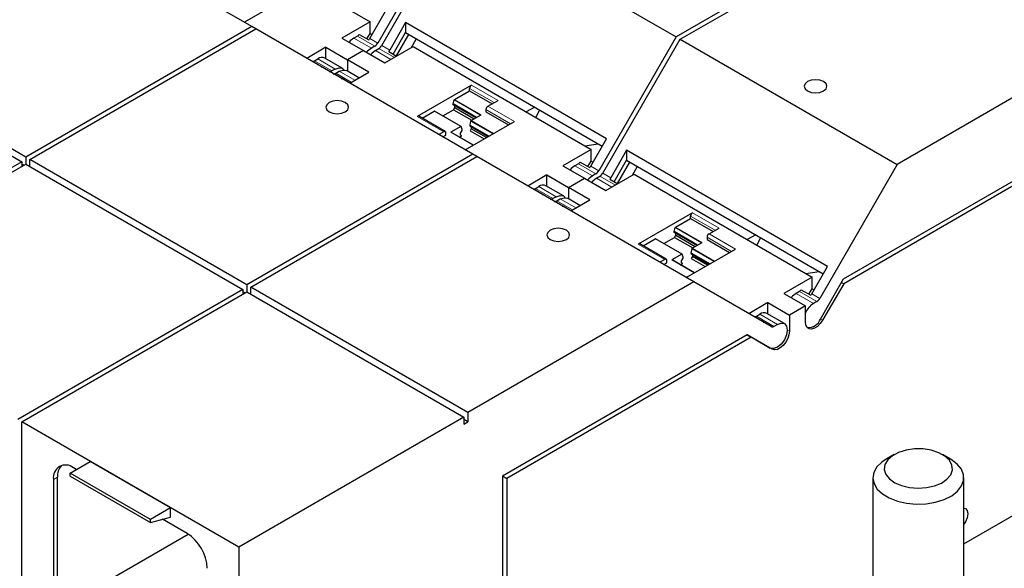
# Model space of a CAD drawing. Header units: millimetres. Extents: x 5 to 418, y 2 to 292.
# Tile 31 of 36: x 356 to 384, y 124 to 140. Entities that reach past the tile are written whole.
import ezdxf

# ---------------------------------------------------------------- set-up
doc = ezdxf.new("R2010")
doc.units = ezdxf.units.MM

msp = doc.modelspace()

# ---------------------------------------------------------------- linework, layer by layer
at = {"color": 7, "linetype": 'Continuous', "lineweight": 25}
for p, q in [((362.792, 139.3189), (356.6826, 142.8458)), ((368.5163, 142.6235), (366.3404, 138.8548)), ((366.4535, 138.7894), (368.6294, 142.5582)), ((368.6294, 142.5582), (374.7388, 139.0313)), ((381.0973, 142.702), (374.7388, 139.0313)), ((374.8519, 138.966), (381.2105, 142.6367)), ((361.1117, 142.3489), (366.1236, 139.4555)), ((362.5802, 139.4412), (363.9684, 140.2426)), ((366.1141, 138.9854), (366.5595, 139.7569)), ((366.1236, 139.4555), (365.3317, 138.9984)), ((366.1236, 139.1276), (366.1236, 139.4555)), ((356.4334, 135.6482), (350.324, 139.1751)), ((362.792, 139.3189), (356.4334, 135.6482)), ((356.5466, 135.5829), (362.9051, 139.2536)), ((362.9051, 139.2536), (362.792, 139.3189)), ((369.0145, 135.7267), (362.9051, 139.2536)), ((367.1252, 139.4303), (366.6798, 138.6588)), ((372.7821, 136.1647), (367.1252, 139.4303)), ((367.1252, 139.4303), (367.1252, 139.1532)), ((350.2109, 139.0445), (356.3203, 135.5176)), ((365.3317, 138.9984), (365.937, 138.6489)), ((365.7682, 139.0544), (365.6711, 138.9983)), ((365.8195, 139.0982), (366.0854, 138.9447)), ((366.0349, 138.9739), (366.1236, 139.1276)), ((366.1236, 139.1276), (366.1781, 139.0961)), ((366.775, 138.5466), (367.1252, 139.1532)), ((366.8645, 138.495), (367.2147, 139.1015)), ((367.1252, 139.1532), (372.6621, 135.9568)), ((367.426, 138.9795), (367.2789, 138.7248)), ((374.7388, 139.0313), (372.5629, 135.2626)), ((372.6761, 135.1973), (374.8519, 138.966)), ((374.8519, 138.966), (380.9613, 135.4391)), ((387.3199, 139.1098), (380.9613, 135.4391)), ((364.8791, 138.7371), (364.3395, 138.4256)), ((364.8791, 138.7371), (365.4844, 138.3877)), ((364.8791, 138.4138), (364.8791, 138.7371)), ((365.937, 138.6489), (365.4844, 138.3877)), ((365.937, 138.6489), (366.5422, 138.2995)), ((366.2604, 138.7703), (366.1632, 138.7142)), ((366.2764, 138.6489), (366.3735, 138.705)), ((366.5422, 138.2995), (367.3342, 138.7567)), ((366.6511, 138.6182), (366.8727, 138.4903)), ((367.3342, 138.7567), (372.3462, 135.8634)), ((364.5044, 138.339), (364.5034, 138.3309)), ((364.7703, 138.1855), (364.5044, 138.339)), ((364.5557, 138.3544), (364.6529, 138.4105)), ((365.343, 138.146), (364.8508, 138.4301)), ((365.4844, 138.3877), (365.4844, 138.0644)), ((366.0897, 138.0383), (365.4844, 138.3877)), ((365.145, 138.1264), (365.0479, 138.0703)), ((365.161, 138.005), (365.2581, 138.0611)), ((365.8097, 137.8766), (365.4561, 138.0807)), ((365.336, 137.859), (365.335, 137.8509)), ((365.5576, 137.7311), (365.336, 137.859)), ((365.55, 137.7267), (366.0897, 138.0383)), ((368.9804, 137.6758), (367.453, 136.7941)), ((368.5031, 137.2696), (368.9238, 137.5125)), ((368.9238, 137.5125), (368.9238, 137.5778)), ((368.9238, 137.5125), (369.5573, 137.1467)), ((368.4656, 137.1436), (368.4924, 137.2544)), ((369.4442, 137.0814), (369.7271, 137.2447)), ((368.6849, 136.5086), (367.9382, 136.9397)), ((368.1724, 136.8045), (368.4769, 136.9803)), ((368.4656, 137.1173), (368.4656, 137.1436)), ((369.1219, 136.7647), (368.4656, 137.1436)), ((369.0991, 136.7516), (368.4656, 137.1173)), ((368.4769, 136.9803), (368.5108, 137.0391)), ((368.4769, 136.9803), (368.9861, 136.6863)), ((368.5108, 137.0391), (368.5108, 137.0912)), ((368.5108, 137.0391), (369.054, 136.7255)), ((369.3876, 136.9835), (369.3876, 136.9181)), ((370.7584, 137.0558), (370.5195, 136.9179)), ((370.8959, 136.9764), (370.7949, 136.7589)), ((368.2397, 136.367), (367.493, 136.798)), ((367.5896, 136.7423), (367.9302, 136.9389)), ((368.967, 136.6753), (369.2499, 136.8386)), ((369.3876, 136.9181), (370.0212, 136.5524)), ((368.6769, 136.5078), (368.3941, 136.3445)), ((368.6692, 136.3206), (368.7145, 136.3989)), ((368.7145, 136.4251), (368.6877, 136.505)), ((368.7145, 136.3989), (368.7145, 136.4251)), ((368.8027, 135.849), (370.1909, 136.6504)), ((368.9562, 136.6601), (368.9294, 136.5492)), ((368.9294, 136.5492), (369.4726, 136.2357)), ((368.9294, 136.5492), (368.9294, 136.523)), ((368.9294, 136.523), (369.4498, 136.2226)), ((368.9747, 136.4447), (368.9408, 136.3859)), ((368.9408, 136.3859), (369.3368, 136.1573)), ((368.9747, 136.4968), (368.9747, 136.4447)), ((369.4047, 136.1965), (368.9747, 136.4447)), ((368.1997, 136.363), (368.056, 136.2801)), ((368.1692, 136.2147), (368.2563, 136.265)), ((368.2563, 136.265), (368.2563, 136.3303)), ((369.0323, 135.9815), (368.4021, 136.3453)), ((368.6363, 136.2101), (368.7032, 136.2488)), ((368.6692, 136.2684), (368.6692, 136.3206)), ((368.7032, 136.2488), (368.6692, 136.2684)), ((372.3367, 135.3932), (372.7821, 136.1647)), ((379.4569, 132.2189), (386.3469, 136.1965)), ((372.3462, 135.8634), (371.5542, 135.4062)), ((372.167, 135.9668), (372.5438, 136.0251)), ((372.3462, 135.5354), (372.3462, 135.8634)), ((373.3478, 135.8381), (372.9023, 135.0666)), ((379.0046, 132.5725), (373.3478, 135.8381)), ((373.3478, 135.8381), (373.3478, 135.561)), ((386.3412, 136.0593), (379.458, 132.0857)), ((356.4334, 135.6482), (356.4334, 135.4523)), ((362.656, 132.056), (356.5466, 135.5829)), ((356.5466, 135.387), (356.5466, 135.5829)), ((369.0145, 135.7267), (362.656, 132.056)), ((362.7691, 131.9907), (369.1277, 135.6614)), ((369.1276, 135.6614), (369.0145, 135.7267)), ((375.2371, 132.1345), (369.1277, 135.6614)), ((372.9976, 134.9544), (373.3478, 135.561)), ((373.3478, 135.561), (378.8846, 132.3646)), ((356.3203, 135.5176), (349.9846, 131.8601)), ((350.0978, 131.7948), (356.4334, 135.4523)), ((356.3203, 135.5176), (356.3203, 135.387)), ((356.3769, 135.4196), (356.3203, 135.4522)), ((356.4334, 135.4523), (362.5429, 131.9254)), ((371.5542, 135.4062), (372.1595, 135.0567)), ((371.9908, 135.4622), (371.8936, 135.4061)), ((372.0421, 135.506), (372.3079, 135.3525)), ((372.2575, 135.3817), (372.3462, 135.5354)), ((372.3462, 135.5354), (372.4006, 135.5039)), ((373.087, 134.9028), (373.4372, 135.5093)), ((373.6485, 135.3873), (373.5014, 135.1326)), ((380.9613, 135.4391), (378.7855, 131.6704)), ((371.1017, 135.1449), (370.562, 134.8334)), ((371.1017, 135.1449), (371.707, 134.7955)), ((371.1017, 134.8216), (371.1017, 135.1449)), ((371.707, 134.7955), (372.1595, 135.0567)), ((372.1595, 135.0567), (372.7648, 134.7073)), ((372.4829, 135.1781), (372.3858, 135.122)), ((372.4989, 135.0567), (372.5961, 135.1128)), ((372.7648, 134.7073), (373.5567, 135.1645)), ((372.8736, 135.026), (373.0952, 134.8981)), ((373.5567, 135.1645), (378.5687, 132.2712)), ((370.727, 134.7468), (370.7259, 134.7387)), ((370.9928, 134.5933), (370.727, 134.7468)), ((370.7782, 134.7622), (370.8754, 134.8183)), ((371.5655, 134.5538), (371.0734, 134.8379)), ((372.3122, 134.4461), (371.707, 134.7955)), ((371.707, 134.7955), (371.707, 134.4722)), ((371.3675, 134.5342), (371.2704, 134.4781)), ((371.3835, 134.4128), (371.4807, 134.4689)), ((372.0322, 134.2844), (371.6787, 134.4885)), ((371.7726, 134.1345), (372.3122, 134.4461)), ((371.5585, 134.2668), (371.5575, 134.2587)), ((371.7801, 134.1389), (371.5585, 134.2668)), ((375.2029, 134.0836), (373.6755, 133.2019)), ((374.7257, 133.6775), (375.1463, 133.9203)), ((375.1463, 133.9203), (375.1463, 133.9856)), ((375.1463, 133.9203), (375.7799, 133.5545)), ((374.6881, 133.5514), (374.7149, 133.6622)), ((375.6668, 133.4892), (375.9496, 133.6525)), ((373.8121, 133.1501), (374.1527, 133.3467)), ((374.9074, 132.9164), (374.1607, 133.3475)), ((374.3949, 133.2123), (374.6994, 133.3881)), ((374.6881, 133.5251), (374.6881, 133.5514)), ((375.3444, 133.1725), (374.6881, 133.5514)), ((375.3217, 133.1594), (374.6881, 133.5251)), ((374.6994, 133.3881), (374.7334, 133.4469)), ((374.6994, 133.3881), (375.2086, 133.0941)), ((374.7334, 133.4469), (374.7334, 133.499)), ((374.7334, 133.4469), (375.2765, 133.1333)), ((375.6102, 133.3913), (375.6102, 133.3259)), ((376.9809, 133.4636), (376.742, 133.3257)), ((377.1184, 133.3842), (377.0175, 133.1667)), ((374.4622, 132.7748), (373.7155, 133.2058)), ((375.1788, 133.0679), (375.152, 132.957)), ((375.1896, 133.0831), (375.4724, 133.2464)), ((375.6102, 133.3259), (376.2437, 132.9602)), ((374.8994, 132.9156), (374.6166, 132.7524)), ((374.8918, 132.7284), (374.937, 132.8067)), ((374.937, 132.8329), (374.9102, 132.9128)), ((374.937, 132.8067), (374.937, 132.8329)), ((375.0253, 132.2568), (376.4135, 133.0582)), ((375.152, 132.957), (375.6951, 132.6435)), ((375.152, 132.957), (375.152, 132.9308)), ((375.152, 132.9308), (375.6724, 132.6304)), ((375.1972, 132.8525), (375.1633, 132.7937)), ((375.1633, 132.7937), (375.5593, 132.5651)), ((375.1972, 132.9046), (375.1972, 132.8525)), ((375.6272, 132.6043), (375.1972, 132.8525)), ((374.4222, 132.7708), (374.2786, 132.6879)), ((374.3917, 132.6225), (374.4788, 132.6728)), ((374.4788, 132.6728), (374.4788, 132.7381)), ((375.2548, 132.3893), (374.6246, 132.7531)), ((374.8588, 132.6179), (374.9257, 132.6566)), ((374.8918, 132.6762), (374.8918, 132.7284)), ((374.9257, 132.6566), (374.8918, 132.6762)), ((378.5592, 131.801), (379.0046, 132.5725)), ((378.5687, 132.2712), (377.7768, 131.814)), ((378.3895, 132.3746), (378.7663, 132.4329)), ((378.5687, 131.9432), (378.5687, 132.2712)), ((362.656, 132.056), (362.656, 131.8601)), ((368.8785, 128.4638), (362.7691, 131.9907)), ((362.7691, 131.7948), (362.7691, 131.9907)), ((375.2371, 132.1345), (368.8785, 128.4638)), ((377.4129, 130.878), (375.2371, 132.1345)), ((378.8063, 131.0921), (379.4569, 132.2189)), ((379.458, 132.0857), (378.8649, 131.0583)), ((379.3995, 132.1195), (379.458, 132.0857)), ((362.5429, 131.9254), (356.2072, 128.2679)), ((356.3203, 128.2026), (362.656, 131.8601)), ((362.5429, 131.9254), (362.5429, 131.7948)), ((362.5994, 131.8274), (362.5429, 131.86)), ((362.656, 131.8601), (368.7654, 128.3332)), ((377.7768, 131.814), (378.382, 131.4645)), ((378.2133, 131.87), (378.1162, 131.8139)), ((378.2646, 131.9138), (378.5305, 131.7603)), ((378.48, 131.7895), (378.5687, 131.9432)), ((378.5687, 131.9432), (378.6231, 131.9117)), ((377.3242, 131.5527), (376.7843, 131.241)), ((377.3242, 131.5527), (377.9295, 131.2033)), ((377.3242, 131.2294), (377.3242, 131.5527)), ((378.382, 131.4645), (377.9295, 131.2033)), ((378.382, 131.0105), (378.382, 131.4645)), ((378.7055, 131.5859), (378.6083, 131.5298)), ((376.9495, 131.1546), (376.9484, 131.1463)), ((377.2154, 131.0012), (376.9495, 131.1546)), ((377.0008, 131.17), (377.0979, 131.2261)), ((377.7881, 130.9616), (377.2959, 131.2457)), ((377.9295, 131.2033), (377.9295, 130.7493)), ((377.5901, 130.942), (377.4929, 130.8859)), ((376.7415, 130.6514), (369.8515, 126.6739)), ((376.8535, 130.5821), (369.9703, 126.6086)), ((376.7375, 130.6491), (376.8535, 130.5821)), ((377.3921, 130.2757), (376.7415, 130.6514)), ((377.2224, 130.3737), (376.7415, 130.6514)), ((376.8458, 130.5866), (376.8718, 130.5761)), ((377.4467, 130.2396), (376.8535, 130.5821)), ((376.9, 130.5598), (377.3921, 130.2757)), ((368.8785, 128.4638), (368.8785, 128.2025)), ((356.3203, 122.8591), (356.3203, 128.2026)), ((362.4297, 124.6757), (356.3203, 128.2026)), ((368.7654, 128.3332), (362.4297, 124.6757)), ((368.7654, 128.3332), (368.7654, 128.1372)), ((368.8785, 128.2025), (368.7654, 128.2678)), ((368.7654, 128.1372), (368.8785, 128.2025)), ((380.8823, 127.2775), (380.656, 127.1468)), ((382.4664, 127.1468), (382.2401, 127.2775)), ((382.8412, 124.7629), (387.3764, 127.381)), ((357.678, 126.7592), (358.2436, 127.0857)), ((360.5064, 125.7795), (358.2436, 127.0857)), ((359.9407, 125.4529), (357.678, 126.7592)), ((357.678, 126.6729), (357.678, 126.7592)), ((357.8533, 126.8603), (357.7741, 126.906)), ((357.2084, 126.5794), (357.2084, 122.98)), ((357.3216, 123.0454), (357.3216, 126.6447)), ((357.678, 126.6729), (359.9407, 125.3666)), ((369.8515, 126.6739), (369.8515, 123.2901)), ((369.8543, 126.6755), (369.9703, 126.6086)), ((369.9703, 126.6086), (369.9703, 123.2248)), ((380.2812, 126.6244), (380.2812, 122.692)), ((382.8412, 122.692), (382.8412, 126.6244)), ((360.5064, 125.7795), (359.9407, 125.4529)), ((360.5064, 125.5182), (360.5064, 125.7795)), ((359.9407, 125.3666), (360.5064, 125.5182)), ((359.9407, 125.3666), (359.9407, 125.4529)), ((360.9759, 125.0577), (360.2822, 125.4581)), ((356.7729, 122.5978), (361.0042, 125.0405)), ((362.4297, 124.6757), (362.4297, 119.3322))]:
    msp.add_line(p, q, dxfattribs=at)
at = {"color": 7, "linetype": 'Continuous', "lineweight": 18}
for p, q in [((366.1632, 138.7142), (365.6711, 138.9983)), ((365.7682, 139.0544), (366.2604, 138.7703)), ((366.3404, 138.8548), (366.1141, 138.9854)), ((366.7119, 138.3975), (366.2764, 138.6489)), ((366.8091, 138.4536), (366.3735, 138.705)), ((366.6798, 138.6588), (366.4535, 138.7894)), ((364.5557, 138.3544), (365.0479, 138.0703)), ((364.6529, 138.4105), (365.145, 138.1264)), ((365.2581, 138.0611), (365.6937, 137.8097)), ((365.5966, 137.7536), (365.161, 138.005)), ((368.9238, 137.5778), (369.6139, 137.1794)), ((369.7271, 137.2447), (368.9804, 137.6758)), ((368.4924, 137.2544), (369.2313, 136.8279)), ((369.2499, 136.8386), (368.5031, 137.2696)), ((369.3876, 136.9835), (370.0778, 136.5851)), ((370.1909, 136.6504), (369.4442, 137.0814)), ((367.453, 136.7941), (368.1997, 136.363)), ((367.9302, 136.9389), (368.6769, 136.5078)), ((369.6006, 136.3096), (368.967, 136.6753)), ((368.9562, 136.6601), (369.582, 136.2988)), ((368.3941, 136.3445), (369.0276, 135.9788)), ((372.3858, 135.122), (371.8936, 135.4061)), ((371.9908, 135.4622), (372.4829, 135.1781)), ((372.5629, 135.2626), (372.3367, 135.3932)), ((372.9345, 134.8053), (372.4989, 135.0567)), ((373.0316, 134.8614), (372.5961, 135.1128)), ((372.9023, 135.0666), (372.6761, 135.1973)), ((370.7782, 134.7622), (371.2704, 134.4781)), ((370.8754, 134.8183), (371.3675, 134.5342)), ((371.4807, 134.4689), (371.9162, 134.2175)), ((371.8191, 134.1614), (371.3835, 134.4128)), ((375.1463, 133.9856), (375.8365, 133.5872)), ((375.9496, 133.6525), (375.2029, 134.0836)), ((374.7149, 133.6622), (375.4538, 133.2357)), ((375.4724, 133.2464), (374.7257, 133.6775)), ((374.1527, 133.3467), (374.8994, 132.9156)), ((375.6102, 133.3913), (376.3003, 132.9929)), ((376.4135, 133.0582), (375.6668, 133.4892)), ((373.6755, 133.2019), (374.4222, 132.7708)), ((375.1788, 133.0679), (375.8045, 132.7066)), ((375.8231, 132.7174), (375.1896, 133.0831)), ((374.6166, 132.7524), (375.2502, 132.3866)), ((378.6083, 131.5298), (378.1162, 131.8139)), ((378.2133, 131.87), (378.7055, 131.5859)), ((378.7855, 131.6704), (378.5592, 131.801)), ((377.0008, 131.17), (377.4929, 130.8859)), ((377.0979, 131.2261), (377.5901, 130.942)), ((378.8063, 131.0921), (378.8649, 131.0583)), ((377.8701, 130.7836), (377.9295, 130.7493)), ((377.3921, 130.2757), (377.2224, 130.3737)), ((357.3216, 126.6447), (357.2084, 126.5794))]:
    msp.add_line(p, q, dxfattribs=at)
at = {"color": 7, "linetype": 'Continuous', "lineweight": 25, "flags": 128}
for points in [[(365.6711, 138.9983), (365.5675, 138.9156), (365.5361, 138.8804)], [(366.1632, 138.7142), (366.0561, 138.6278), (366.0282, 138.5962)], [(366.2764, 138.6489), (366.1692, 138.5624), (366.1414, 138.5309)], [(365.145, 138.1264), (365.2522, 138.1637), (365.343, 138.146), (365.3913, 138.0991)], [(365.2581, 138.0611), (365.3653, 138.0983), (365.4561, 138.0807)], [(378.8917, 137.7712), (378.7879, 137.8112), (378.6655, 137.8253), (378.543, 137.8112), (378.4392, 137.7712), (378.3698, 137.7113), (378.3455, 137.6406), (378.3698, 137.5699), (378.4392, 137.51), (378.543, 137.4699), (378.6655, 137.4558), (378.7879, 137.4699), (378.8917, 137.51), (378.9611, 137.5699), (378.9855, 137.6406), (378.9611, 137.7113), (378.8917, 137.7712)], [(365.4273, 137.1827), (365.3235, 137.2228), (365.201, 137.2368), (365.0785, 137.2228), (364.9747, 137.1827), (364.9054, 137.1228), (364.881, 137.0521), (364.9054, 136.9814), (364.9747, 136.9215), (365.0785, 136.8814), (365.201, 136.8674), (365.3235, 136.8814), (365.4273, 136.9215), (365.4966, 136.9814), (365.521, 137.0521), (365.4966, 137.1228), (365.4273, 137.1827)], [(368.6877, 136.505), (368.687, 136.5065), (368.6861, 136.5077), (368.6849, 136.5086), (368.6836, 136.5092), (368.682, 136.5094), (368.6804, 136.5092), (368.6787, 136.5087), (368.6769, 136.5078)], [(371.8936, 135.4061), (371.7901, 135.3234), (371.7586, 135.2882)], [(372.3858, 135.122), (372.2786, 135.0356), (372.2508, 135.004)], [(372.4989, 135.0567), (372.3918, 134.9702), (372.3639, 134.9387)], [(371.3675, 134.5342), (371.4747, 134.5715), (371.5655, 134.5538), (371.6138, 134.5069)], [(371.4807, 134.4689), (371.5878, 134.5062), (371.6787, 134.4885)], [(371.6498, 133.5905), (371.546, 133.6306), (371.4235, 133.6446), (371.3011, 133.6306), (371.1973, 133.5905), (371.1279, 133.5306), (371.1035, 133.4599), (371.1279, 133.3892), (371.1973, 133.3293), (371.3011, 133.2892), (371.4235, 133.2752), (371.546, 133.2892), (371.6498, 133.3293), (371.7192, 133.3892), (371.7435, 133.4599), (371.7192, 133.5306), (371.6498, 133.5905)], [(374.9102, 132.9128), (374.9095, 132.9143), (374.9086, 132.9155), (374.9075, 132.9164), (374.9061, 132.917), (374.9046, 132.9172), (374.9029, 132.917), (374.9012, 132.9165), (374.8994, 132.9156)], [(378.1162, 131.8139), (378.0126, 131.7312), (377.9812, 131.696)], [(377.5901, 130.942), (377.6972, 130.9793), (377.7881, 130.9616), (377.8488, 130.8918), (377.8701, 130.7803), (377.8488, 130.6443), (377.7881, 130.5043), (377.6972, 130.3818), (377.5901, 130.2953), (377.4829, 130.2581), (377.3921, 130.2757)], [(378.8649, 131.0583), (378.7982, 130.9628), (378.7201, 130.8853), (378.6372, 130.8328), (378.5566, 130.8096), (378.4855, 130.8178), (378.4297, 130.8566), (378.3942, 130.9228), (378.382, 131.0105)], [(377.9295, 130.7493), (377.9173, 130.6475), (377.8818, 130.5403), (377.8261, 130.4371), (377.7549, 130.3467), (377.6744, 130.277), (377.5915, 130.2338), (377.5133, 130.221), (377.4467, 130.2396)], [(381.3127, 126.3504), (381.5511, 126.3316), (381.7902, 126.3475), (382.0148, 126.3973), (382.211, 126.4778), (382.3663, 126.5839), (382.4711, 126.709), (382.5186, 126.8451), (382.506, 126.9839), (382.4341, 127.1164), (382.3073, 127.2345), (382.1336, 127.3306), (381.9239, 127.3988), (381.6915, 127.4348), (381.4509, 127.4362), (381.2172, 127.4031), (381.0051, 127.3375), (380.828, 127.2434), (380.6969, 127.1269), (380.6201, 126.9953), (380.6025, 126.8567), (380.6451, 126.72), (380.7453, 126.5937), (380.8967, 126.4857), (381.0899, 126.4029), (381.3127, 126.3504)], [(380.656, 127.1468), (380.5352, 127.0663), (380.3947, 126.9286), (380.3087, 126.7768), (380.2812, 126.6178), (380.3137, 126.4591), (380.4044, 126.3081), (380.5492, 126.172), (380.7414, 126.057), (380.9719, 125.9685), (381.2299, 125.9107)], [(381.2299, 125.9107), (381.5034, 125.8863), (381.7797, 125.8963), (382.0457, 125.9405), (382.2891, 126.0166), (382.4984, 126.1211), (382.6639, 126.2492), (382.7778, 126.3948), (382.8349, 126.5512), (382.8324, 126.711), (382.7705, 126.8667), (382.652, 127.0111), (382.4825, 127.1374), (382.4664, 127.1468)], [(382.8412, 125.7735), (382.8873, 125.759), (382.9366, 125.7023), (382.9539, 125.6118), (382.9366, 125.5013), (382.8873, 125.3877), (382.8412, 125.32)]]:
    msp.add_lwpolyline(points, dxfattribs=at)
at = {"color": 7, "linetype": 'Continuous', "lineweight": 25}
for centre, radius, start, end in [((365.6639, 139.2285), 0.203, 300.93472, 320.06038), ((365.881, 139.1196), 0.269, 319.45224, 330.06915), ((366.1382, 138.9662), 0.2308, 301.9547, 331.14438), ((366.2514, 138.9008), 0.2308, 301.9547, 331.14438), ((366.4467, 138.7931), 0.269, 319.45224, 330.06915), ((364.5016, 138.4416), 0.1026, 271.60719, 301.85107), ((364.7673, 138.2646), 0.1854, 63.21316, 128.09727), ((364.7704, 138.2453), 0.0598, 247.05182, 269.92796), ((365.0001, 138.1382), 0.083, 251.19945, 305.12129), ((365.1132, 138.0729), 0.083, 251.19945, 305.12129), ((365.3361, 137.9187), 0.0598, 247.05182, 269.92796), ((369.0466, 137.5722), 0.1229, 122.60548, 177.39452), ((368.5168, 137.2486), 0.0251, 122.9164, 166.64038), ((367.9349, 136.9322), 0.00817, 66.1846, 125.12636), ((369.5105, 136.9779), 0.1229, 122.60548, 177.39452), ((367.4764, 136.7613), 0.0402, 65.69288, 125.61758), ((368.9806, 136.6543), 0.0251, 122.9164, 166.64038), ((368.2218, 136.3359), 0.0349, 350.78596, 129.20329), ((368.3987, 136.3381), 0.00798, 65.39175, 125.91871), ((371.8865, 135.6363), 0.203, 300.93472, 320.06038), ((372.1035, 135.5274), 0.269, 319.45224, 330.06915), ((372.3608, 135.374), 0.2308, 301.9547, 331.14438), ((372.4739, 135.3086), 0.2308, 301.9547, 331.14438), ((372.6692, 135.2009), 0.269, 319.45224, 330.06915), ((370.7241, 134.8494), 0.1026, 271.60719, 301.85107), ((370.9898, 134.6724), 0.1854, 63.21316, 128.09727), ((370.9929, 134.6531), 0.0598, 247.05182, 269.92796), ((371.2226, 134.546), 0.083, 251.19945, 305.12129), ((371.3358, 134.4807), 0.083, 251.19945, 305.12129), ((371.5586, 134.3265), 0.0598, 247.05182, 269.92796), ((375.2691, 133.98), 0.1229, 122.60548, 177.39452), ((374.7393, 133.6564), 0.0251, 122.9164, 166.64038), ((374.1574, 133.34), 0.00817, 66.1846, 125.12636), ((375.733, 133.3857), 0.1229, 122.60548, 177.39452), ((373.699, 133.1692), 0.0402, 65.69288, 125.61758), ((375.2032, 133.0621), 0.0251, 122.9164, 166.64038), ((374.4443, 132.7437), 0.0349, 350.78596, 129.20329), ((374.6213, 132.7459), 0.00798, 65.39175, 125.91871), ((378.109, 132.0441), 0.203, 300.93472, 320.06038), ((378.3261, 131.9352), 0.269, 319.45224, 330.06915), ((378.9378, 131.018), 0.6088, 122.77182, 155.92096), ((378.5833, 131.7818), 0.2308, 301.9547, 331.14438), ((376.9466, 131.2572), 0.1026, 271.60719, 301.85107), ((377.2124, 131.0802), 0.1854, 63.21316, 128.09727), ((377.2152, 131.0594), 0.0583, 242.60644, 270.16369), ((377.4461, 130.9514), 0.0805, 245.68606, 305.61813), ((378.4606, 131.2211), 0.369, 265.66019, 339.53497), ((357.5533, 126.6353), 0.3494, 50.79671, 189.21404), ((357.751, 126.6788), 0.4308, 137.23749, 184.54587), ((360.3134, 124.022), 1.2294, 2.60548, 57.39452)]:
    msp.add_arc(centre, radius, start, end, dxfattribs=at)

doc.saveas('drawing.dxf')
